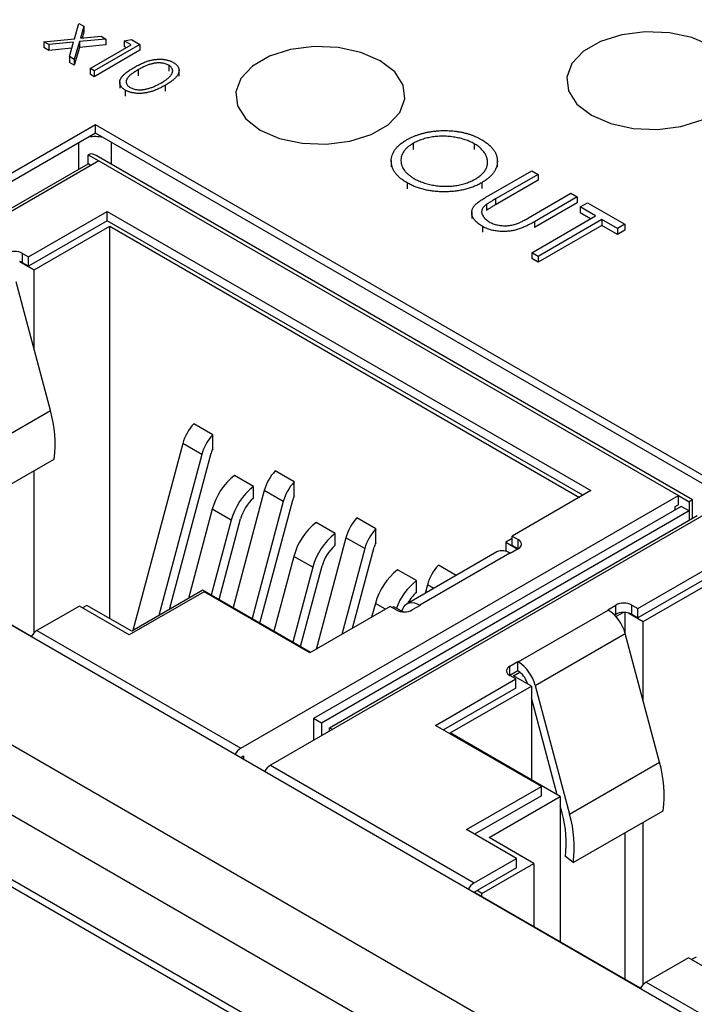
# Model space of a CAD drawing. Header units: inches. Extents: x 3.21 to 13.19, y 2.59 to 9.58.
# Tile 40 of 47: x 12.31 to 12.54, y 6.77 to 7.11. Entities that reach past the tile are written whole.
import ezdxf

# ---------------------------------------------------------------- set-up
doc = ezdxf.new("R2010")
doc.units = ezdxf.units.IN
doc.header["$MEASUREMENT"] = 0

msp = doc.modelspace()

# ---------------------------------------------------------------- linework, layer by layer
at = {"color": 7, "linetype": 'Continuous', "lineweight": 25}
for p, q in [((11.607869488, 7.2654447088), (12.5318866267, 6.7320209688)), ((12.5106734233, 6.7197748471), (11.5762318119, 7.259216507)), ((12.5106734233, 6.6973199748), (11.5751711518, 7.2373739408)), ((11.5779995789, 7.2332935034), (12.5145625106, 6.6926272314)), ((12.3284039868, 7.1079820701), (12.3299433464, 7.1133084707)), ((12.3299433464, 7.1133084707), (12.3316420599, 7.1123278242)), ((12.3316420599, 7.1123278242), (12.3304405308, 7.1081789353)), ((12.3316420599, 7.1123278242), (12.3316420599, 7.1102864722)), ((12.3177049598, 7.1069499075), (12.3284039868, 7.1079820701)), ((12.3393261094, 7.1078919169), (12.3301027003, 7.1070014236)), ((12.3304405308, 7.1081789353), (12.3376273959, 7.1088725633)), ((12.3316420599, 7.1102864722), (12.3310487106, 7.1082376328)), ((12.3376273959, 7.1088725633), (12.3393261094, 7.1078919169)), ((12.3393261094, 7.1078919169), (12.3393261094, 7.1058505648)), ((12.3456492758, 7.107303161), (12.3482148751, 7.1077060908)), ((12.3482148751, 7.1077060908), (12.3511565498, 7.1060078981)), ((12.3194036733, 7.105969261), (12.3177049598, 7.1069499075)), ((12.3177049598, 7.1069499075), (12.3177049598, 7.1049085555)), ((12.3194036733, 7.103927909), (12.3177049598, 7.1049085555)), ((12.3280597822, 7.1068045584), (12.3194036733, 7.105969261)), ((12.3194036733, 7.105969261), (12.3194036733, 7.103927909)), ((12.3274517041, 7.104704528), (12.3194036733, 7.103927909)), ((12.3266128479, 7.1018074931), (12.3280597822, 7.1068045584)), ((12.3301027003, 7.1070014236), (12.3283115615, 7.1008268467)), ((12.3301027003, 7.1049600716), (12.3283115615, 7.0987854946)), ((12.3301027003, 7.1070014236), (12.3301027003, 7.1049600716)), ((12.3393261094, 7.1058505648), (12.3301027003, 7.1049600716)), ((12.3338188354, 7.0976475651), (12.3480969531, 7.105890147)), ((12.3511565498, 7.1060078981), (12.3352466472, 7.0968233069)), ((12.3480969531, 7.105890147), (12.3456492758, 7.107303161)), ((12.3456492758, 7.107303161), (12.3456492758, 7.105261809)), ((12.3463288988, 7.104869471), (12.3456492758, 7.105261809)), ((12.3511565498, 7.1060078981), (12.3511565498, 7.1039665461)), ((12.3283115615, 7.1008268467), (12.3266128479, 7.1018074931)), ((12.3266128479, 7.1018074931), (12.3266128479, 7.0997661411)), ((12.3283115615, 7.1008268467), (12.3283115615, 7.0987854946)), ((12.3511565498, 7.1039665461), (12.3352466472, 7.0947819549)), ((12.3283115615, 7.0987854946), (12.3266128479, 7.0997661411)), ((12.3352466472, 7.0968233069), (12.3338188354, 7.0976475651)), ((12.3338188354, 7.0976475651), (12.3338188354, 7.095606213)), ((12.3612149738, 7.0987882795), (12.3612149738, 7.0967469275)), ((12.3352466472, 7.0947819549), (12.3338188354, 7.095606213)), ((12.3352466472, 7.0968233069), (12.3352466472, 7.0947819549)), ((12.3505446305, 7.0971765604), (12.3505446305, 7.0951352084)), ((12.3647845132, 7.0949654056), (12.3647845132, 7.0972619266)), ((12.3441290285, 7.0930521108), (12.3441290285, 7.0907555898)), ((12.3599210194, 7.0917563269), (12.3599210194, 7.0897149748)), ((12.3460731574, 7.0901022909), (12.3460731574, 7.0880609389)), ((12.3356825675, 7.0779629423), (12.1702195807, 6.9824431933)), ((12.7648963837, 6.8301830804), (12.3356825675, 7.0779629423)), ((12.3356825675, 7.0751050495), (12.3356825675, 7.0779629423)), ((12.3356825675, 7.0751050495), (12.1726948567, 6.9810142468)), ((12.7624211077, 6.828754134), (12.3356825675, 7.0751050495)), ((12.4462807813, 7.0715241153), (12.4462807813, 7.0694827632)), ((12.4675888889, 7.071426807), (12.4675888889, 7.069385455)), ((12.3331277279, 7.0644143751), (12.3331277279, 7.0676291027)), ((12.3331277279, 7.0676291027), (12.3368859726, 7.0654595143)), ((12.5436290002, 6.9474405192), (12.3359112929, 7.0673533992)), ((12.3368859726, 7.0654595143), (12.1844682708, 6.9774706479)), ((12.2050690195, 6.9904876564), (12.3331277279, 7.0644143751)), ((12.3341016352, 7.0638521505), (12.3331277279, 7.0644143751)), ((12.3368859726, 7.0654595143), (12.5387176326, 6.948944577)), ((12.4387003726, 7.0656465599), (12.4387003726, 7.0633500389)), ((12.4756451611, 7.0633019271), (12.4756451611, 7.0655984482)), ((12.472680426, 7.0534276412), (12.4876278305, 7.0620565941)), ((12.489848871, 7.0607744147), (12.4750204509, 7.05221415)), ((12.4876278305, 7.0620565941), (12.489848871, 7.0607744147)), ((12.489848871, 7.0607744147), (12.489848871, 7.0587330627)), ((12.4441985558, 7.0578208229), (12.4441985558, 7.0557794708)), ((12.4701867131, 7.0578494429), (12.4701867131, 7.0558080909)), ((12.489848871, 7.0587330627), (12.4750204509, 7.0501727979)), ((12.486442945, 7.0456200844), (12.5012713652, 7.0541803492)), ((12.5034924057, 7.0528981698), (12.4885450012, 7.0442692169)), ((12.5012713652, 7.0541803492), (12.5034924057, 7.0528981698)), ((12.5034924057, 7.0528981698), (12.5034924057, 7.0508568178)), ((12.4718277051, 7.0502565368), (12.4718277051, 7.0482151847)), ((12.4750204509, 7.05221415), (12.4750204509, 7.0501727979)), ((12.5034924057, 7.0508568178), (12.4885450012, 7.0422278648)), ((12.5044442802, 7.0494179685), (12.5069826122, 7.0508833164)), ((12.5098382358, 7.0463041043), (12.5044442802, 7.0494179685)), ((12.5044442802, 7.0494179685), (12.5044442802, 7.0473766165)), ((12.5069826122, 7.0508833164), (12.5199915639, 7.0433734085)), ((12.3123877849, 7.0320317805), (12.3398090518, 7.047861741)), ((12.3398090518, 7.047861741), (12.5082340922, 6.9506320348)), ((12.3398090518, 7.0446470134), (12.3398090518, 7.047861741)), ((12.466704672, 7.0477347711), (12.466704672, 7.0454382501)), ((12.4876278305, 7.0334823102), (12.5098382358, 7.0463041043)), ((12.5080701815, 7.0452834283), (12.5044442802, 7.0473766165)), ((12.3398090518, 7.0446470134), (12.3123877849, 7.0288170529)), ((12.3143365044, 7.0275313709), (12.3406442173, 7.0427184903)), ((12.5054497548, 6.9490246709), (12.3398090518, 7.0446470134)), ((12.3406442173, 7.0427184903), (12.5041970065, 6.9483014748)), ((12.3406442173, 6.9061147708), (12.3406442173, 7.0427184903)), ((12.470419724, 7.0426836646), (12.470419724, 7.0406423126)), ((12.4885450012, 7.0442692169), (12.4885450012, 7.0422278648)), ((12.5120592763, 7.0450219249), (12.489848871, 7.0322001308)), ((12.5120592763, 7.0429805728), (12.489848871, 7.0301587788)), ((12.5174532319, 7.0419080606), (12.5120592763, 7.0450219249)), ((12.5120592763, 7.0450219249), (12.5120592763, 7.0429805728)), ((12.5174532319, 7.0398667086), (12.5120592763, 7.0429805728)), ((12.5199915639, 7.0433734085), (12.5174532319, 7.0419080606)), ((12.5199915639, 7.0433734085), (12.5199915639, 7.0413320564)), ((12.5174532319, 7.0419080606), (12.5174532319, 7.0398667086)), ((12.5199915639, 7.0413320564), (12.5174532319, 7.0398667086)), ((12.3102998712, 7.0332371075), (12.3123877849, 7.0320317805)), ((12.3102998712, 7.0300223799), (12.3102998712, 7.0332371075)), ((12.489848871, 7.0322001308), (12.4876278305, 7.0334823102)), ((12.4876278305, 7.0334823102), (12.4876278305, 7.0314409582)), ((12.489848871, 7.0322001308), (12.489848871, 7.0301587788)), ((12.3092914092, 7.0304438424), (12.3143365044, 7.0275313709)), ((12.3123877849, 7.0288170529), (12.3102998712, 7.0300223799)), ((12.3123877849, 7.0288170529), (12.3123877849, 7.0320317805)), ((12.489848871, 7.0301587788), (12.4876278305, 7.0314409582)), ((12.3143365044, 6.9996709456), (12.3143365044, 7.0275313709)), ((12.3199821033, 6.978500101), (12.3080175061, 7.0233670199)), ((12.1702195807, 6.9824431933), (12.5994333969, 6.7346633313)), ((12.2886633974, 6.960420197), (12.3199821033, 6.978500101)), ((12.3765215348, 6.9700891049), (12.369909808, 6.9739059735)), ((12.3660827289, 6.9670443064), (12.3487210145, 6.9019383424)), ((12.3726944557, 6.9632274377), (12.3660827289, 6.9670443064)), ((12.3765215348, 6.9652046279), (12.3765215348, 6.9700891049)), ((12.3614420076, 6.9092820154), (12.3759644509, 6.9637407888)), ((12.2899514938, 6.9435662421), (12.3212701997, 6.9616461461)), ((12.3726944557, 6.9632274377), (12.357738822, 6.9071442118)), ((12.3143365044, 6.9011710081), (12.3143365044, 6.9576434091)), ((12.4049171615, 6.9536966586), (12.3983054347, 6.9575135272)), ((12.3907193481, 6.9520879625), (12.3841076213, 6.9559048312)), ((12.4049171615, 6.9488121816), (12.4049171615, 6.9536966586)), ((12.3944783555, 6.95065186), (12.3836150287, 6.9099146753)), ((12.3907193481, 6.9480024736), (12.3907193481, 6.9520879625)), ((12.4010900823, 6.9468349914), (12.3944783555, 6.95065186)), ((12.5082340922, 6.9506320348), (12.4808128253, 6.9348020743)), ((12.3862999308, 6.8609557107), (12.5387176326, 6.948944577)), ((12.4010900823, 6.9468349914), (12.3902267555, 6.9060978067)), ((12.392941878, 6.9045303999), (12.4043600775, 6.9473483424)), ((12.5387176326, 6.9457298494), (12.5387176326, 6.948944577)), ((12.5387176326, 6.948944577), (12.5424758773, 6.9467749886)), ((12.5436290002, 6.9474405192), (12.5424758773, 6.9467749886)), ((12.5424758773, 6.9467749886), (12.5424758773, 6.9435602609)), ((12.5436290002, 6.9410117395), (12.5436290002, 6.9474405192)), ((12.3763603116, 6.9441473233), (12.3680855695, 6.913117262)), ((12.3829720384, 6.9403304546), (12.3763603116, 6.9441473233)), ((12.5396919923, 6.9451673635), (12.4116332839, 6.8712406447)), ((12.5424758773, 6.9435602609), (12.4144171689, 6.8696335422)), ((12.5376040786, 6.9450870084), (12.5387176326, 6.9457298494)), ((12.5376040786, 6.9439620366), (12.5376040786, 6.9450870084)), ((12.5424758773, 6.9435602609), (12.5396919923, 6.9451673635)), ((12.3829720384, 6.9403304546), (12.3760289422, 6.9142940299)), ((12.3787440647, 6.912726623), (12.3862420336, 6.9408438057)), ((12.549018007, 6.9429982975), (12.3966003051, 6.8550094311)), ((12.4172010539, 6.8680264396), (12.5452597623, 6.9419531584)), ((12.4333127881, 6.9373042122), (12.4267010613, 6.9411210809)), ((12.4191149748, 6.9356955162), (12.412503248, 6.9395123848)), ((12.4333127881, 6.9324197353), (12.4333127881, 6.9373042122)), ((12.3133422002, 6.8998585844), (12.2554573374, 6.9332748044)), ((12.4228739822, 6.9342594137), (12.41250273, 6.8953674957)), ((12.4191149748, 6.9316100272), (12.4191149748, 6.9356955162)), ((12.429485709, 6.9304425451), (12.4228739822, 6.9342594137)), ((12.4808128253, 6.9339980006), (12.4785857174, 6.9327123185)), ((12.4808128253, 6.9348020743), (12.482900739, 6.9335967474)), ((12.4808128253, 6.9315873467), (12.4808128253, 6.9348020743)), ((12.429485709, 6.9304425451), (12.4215205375, 6.9005733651)), ((12.4252237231, 6.9027111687), (12.4327557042, 6.9309558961)), ((12.4755047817, 6.9293198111), (12.4441860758, 6.9112399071)), ((12.4785857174, 6.9327123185), (12.4827610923, 6.9303019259)), ((12.4785857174, 6.9327123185), (12.4785857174, 6.9294899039)), ((12.482900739, 6.9303825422), (12.4801168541, 6.9287754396)), ((12.482900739, 6.9303820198), (12.4808128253, 6.9315873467)), ((12.4047559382, 6.9277548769), (12.397812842, 6.9017184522)), ((12.411367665, 6.9239380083), (12.4047559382, 6.9277548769)), ((12.4799335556, 6.9288812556), (12.4486148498, 6.9108013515)), ((12.4799335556, 6.9288812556), (12.4801168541, 6.9287754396)), ((12.411367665, 6.9239380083), (12.4044245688, 6.8979015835)), ((12.4071396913, 6.8963341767), (12.4146376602, 6.9244513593)), ((12.4475106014, 6.9193030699), (12.4408988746, 6.9231199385)), ((12.4613242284, 6.921133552), (12.455096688, 6.9247286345)), ((12.5245198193, 6.9095705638), (12.5519410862, 6.9254005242)), ((12.4475106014, 6.9152175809), (12.4475106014, 6.9193030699)), ((12.5519410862, 6.9221857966), (12.5245198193, 6.9063558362)), ((12.5264685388, 6.9050701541), (12.5527762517, 6.9202572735)), ((12.3730764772, 6.9159984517), (12.348299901, 6.9016952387)), ((12.4106584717, 6.894302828), (12.3730764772, 6.9159984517)), ((12.4512696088, 6.9178669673), (12.4504697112, 6.9148673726)), ((12.3734940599, 6.9154364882), (12.3474647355, 6.9004100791)), ((12.4103805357, 6.894142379), (12.3734940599, 6.9154364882)), ((12.3300654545, 6.9104544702), (12.3153108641, 6.9019368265)), ((12.3474647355, 6.9004100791), (12.3300654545, 6.9104544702)), ((12.3327101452, 6.9106950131), (12.3311794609, 6.9098113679)), ((12.348299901, 6.9016952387), (12.3327101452, 6.9106950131)), ((12.4383585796, 6.9102937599), (12.4103805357, 6.894142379)), ((12.4331515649, 6.9113624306), (12.431867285, 6.9065464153)), ((12.4404464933, 6.909088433), (12.4383585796, 6.9102937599)), ((12.4396113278, 6.9102128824), (12.4390550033, 6.9098917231)), ((12.4426725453, 6.9084456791), (12.4396113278, 6.9102128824)), ((12.4424052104, 6.9086000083), (12.4427288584, 6.9094400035)), ((12.4487981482, 6.9106955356), (12.4460142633, 6.909088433)), ((12.4486148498, 6.9108013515), (12.4487981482, 6.9106955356)), ((12.4829448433, 6.8909830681), (12.5142635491, 6.9090629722)), ((12.5140802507, 6.9091687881), (12.5168641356, 6.9107758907)), ((12.5140802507, 6.9091687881), (12.5142635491, 6.9090629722)), ((12.5168641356, 6.9075611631), (12.5168641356, 6.9107758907)), ((12.5224319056, 6.9107758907), (12.5245198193, 6.9095705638)), ((12.5224319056, 6.9075611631), (12.5224319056, 6.9107758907)), ((12.5245198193, 6.9063558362), (12.5245198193, 6.9095705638)), ((12.5168641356, 6.9075611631), (12.5164649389, 6.9073307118)), ((12.5169534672, 6.9068091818), (12.5194014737, 6.9082223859)), ((12.5202047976, 6.9006985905), (12.5202047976, 6.9082040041)), ((12.5214234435, 6.9079826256), (12.5264685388, 6.9050701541)), ((12.5245198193, 6.9063558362), (12.5224319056, 6.9075611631)), ((12.3153108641, 6.9019368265), (12.3862999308, 6.8609557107)), ((12.5264685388, 6.8772097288), (12.5264685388, 6.9050701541)), ((12.4888308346, 6.8828258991), (12.5201495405, 6.9009058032)), ((12.5321141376, 6.8560388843), (12.5201495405, 6.9009058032)), ((12.4799776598, 6.8894817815), (12.4827615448, 6.8910888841)), ((12.4827615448, 6.8910888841), (12.4829448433, 6.8909830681)), ((12.4827615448, 6.8878741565), (12.4827615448, 6.8910888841)), ((12.4540875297, 6.8689108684), (12.4820655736, 6.8850622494)), ((12.4827615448, 6.8878741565), (12.4799776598, 6.8862670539)), ((12.4820655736, 6.8850622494), (12.4799776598, 6.8862675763)), ((12.4812304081, 6.8861866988), (12.483457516, 6.8874723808)), ((12.4874941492, 6.8825707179), (12.4812304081, 6.8861866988)), ((12.4820655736, 6.8818475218), (12.4820655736, 6.8850622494)), ((12.483457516, 6.8874723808), (12.4827615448, 6.8878741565)), ((12.483457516, 6.8874723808), (12.483457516, 6.887428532)), ((12.4820655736, 6.8818475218), (12.4568718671, 6.8673035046)), ((12.4592377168, 6.8662586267), (12.4874941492, 6.8825707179)), ((12.4874941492, 6.8825707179), (12.4874941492, 6.8499465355)), ((12.4888308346, 6.8828258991), (12.5007954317, 6.8379589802)), ((12.496474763, 6.8447621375), (12.4874941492, 6.8784391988)), ((12.4144171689, 6.8696335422), (12.4116332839, 6.8712406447)), ((12.4116332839, 6.8712406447), (12.4116332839, 6.863687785)), ((12.4144171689, 6.8696335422), (12.4144171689, 6.8652948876)), ((12.4172010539, 6.8680264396), (12.4181749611, 6.8674642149)), ((12.4172010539, 6.8669019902), (12.4172010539, 6.8680264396)), ((12.4909740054, 6.8476167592), (12.4540875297, 6.8689108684)), ((12.4975161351, 6.8441609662), (12.4592377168, 6.8662586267)), ((12.3862667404, 6.8577218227), (12.3872742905, 6.858303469)), ((12.3872742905, 6.858303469), (12.3872742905, 6.8571401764)), ((12.3966003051, 6.8550094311), (12.4675893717, 6.8140283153)), ((12.5007954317, 6.8379589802), (12.5321141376, 6.8560388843)), ((12.464944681, 6.8325903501), (12.4909740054, 6.8476167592)), ((12.4909740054, 6.8444020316), (12.4909740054, 6.8476167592)), ((12.4909740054, 6.8444020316), (12.4677290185, 6.8309829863)), ((12.4727395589, 6.8298577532), (12.4975161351, 6.8441609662)), ((12.4975161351, 6.8441609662), (12.4975161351, 6.7935372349)), ((12.4981794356, 6.8383696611), (12.4975161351, 6.8408570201)), ((12.5020835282, 6.8211050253), (12.533402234, 6.8391849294)), ((12.5264685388, 6.7787097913), (12.5264685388, 6.8351821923)), ((12.4823439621, 6.8225459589), (12.464944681, 6.8325903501)), ((12.5202047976, 6.7804393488), (12.5202047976, 6.8315662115)), ((12.4883293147, 6.8208579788), (12.4727395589, 6.8298577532)), ((12.5020835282, 6.8211050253), (12.4993374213, 6.8232181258)), ((12.4675893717, 6.8140283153), (12.4823439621, 6.8225459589)), ((12.4702340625, 6.810411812), (12.4883293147, 6.8208579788)), ((12.4823439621, 6.8193312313), (12.4823439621, 6.8225459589)), ((12.4883293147, 6.8208579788), (12.4883293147, 6.7988406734)), ((12.4823439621, 6.8193312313), (12.4685637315, 6.8113760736)), ((12.4675893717, 6.8108135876), (12.4675561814, 6.8107944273)), ((12.4675893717, 6.8108135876), (12.4685637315, 6.8113760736)), ((12.5254742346, 6.7773973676), (12.4675893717, 6.8108135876)), ((12.4702340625, 6.810411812), (12.4685637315, 6.8113760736)), ((12.4702340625, 6.8092868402), (12.4702340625, 6.810411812)), ((12.5421974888, 6.7879932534), (12.5274428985, 6.7794756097)), ((12.5595967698, 6.7779488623), (12.5421974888, 6.7879932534)), ((12.5448421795, 6.7882337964), (12.5433114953, 6.7873501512)), ((12.5274428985, 6.7794756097), (12.5984319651, 6.7384944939))]:
    msp.add_line(p, q, dxfattribs=at)
at = {"color": 8, "linetype": 'Continuous', "lineweight": 25}
for p, q in [((12.3298403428, 7.0625166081), (12.3298403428, 7.071732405)), ((12.3411540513, 7.0719464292), (12.3411540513, 7.0643268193)), ((12.5424758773, 6.9435602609), (12.5424758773, 6.9403460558)), ((12.482900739, 6.9303825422), (12.482900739, 6.9335967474)), ((12.4534676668, 6.9165980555), (12.4512696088, 6.9178669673)), ((12.4366806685, 6.9093251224), (12.4331515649, 6.9113624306)), ((12.4799776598, 6.8862675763), (12.4799776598, 6.8894817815))]:
    msp.add_line(p, q, dxfattribs=at)
at = {"color": 7, "linetype": 'Continuous', "lineweight": 25, "flags": 128}
for points in [[(12.5083897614, 7.0813764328), (12.5151178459, 7.0784688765), (12.5229923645, 7.0767733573), (12.5313753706, 7.0764272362), (12.5395877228, 7.0774585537), (12.5469641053, 7.0797837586), (12.5529069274, 7.0832144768), (12.556934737, 7.0874727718), (12.5587212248, 7.0922136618), (12.5581216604, 7.0970530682), (12.5551846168, 7.1015989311), (12.5501480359, 7.1054829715), (12.5434199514, 7.1083905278), (12.5355454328, 7.110086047), (12.5271624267, 7.1104321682), (12.5189500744, 7.1094008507), (12.5115736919, 7.1070756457), (12.5056308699, 7.1036449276), (12.5016030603, 7.0993866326), (12.4998165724, 7.0946457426), (12.5004161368, 7.0898063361), (12.5033531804, 7.0852604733), (12.5083897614, 7.0813764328)], [(12.5083897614, 7.0813764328), (12.5151178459, 7.0784688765), (12.5229923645, 7.0767733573), (12.5313753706, 7.0764272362), (12.5395877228, 7.0774585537), (12.5469641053, 7.0797837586), (12.5529069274, 7.0832144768), (12.556934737, 7.0874727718), (12.5587212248, 7.0922136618), (12.5581216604, 7.0970530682), (12.5551846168, 7.1015989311), (12.5501480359, 7.1054829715), (12.5434199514, 7.1083905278), (12.5355454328, 7.110086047), (12.5271624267, 7.1104321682), (12.5189500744, 7.1094008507), (12.5115736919, 7.1070756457), (12.5056308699, 7.1036449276), (12.5016030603, 7.0993866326), (12.4998165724, 7.0946457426), (12.5004161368, 7.0898063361), (12.5033531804, 7.0852604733), (12.5083897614, 7.0813764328)], [(12.3930917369, 7.0761960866), (12.3998198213, 7.0732885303), (12.40769434, 7.0715930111), (12.416077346, 7.0712468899), (12.4242896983, 7.0722782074), (12.4316660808, 7.0746034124), (12.4376089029, 7.0780341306), (12.4416367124, 7.0822924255), (12.4434232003, 7.0870333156), (12.4428236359, 7.091872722), (12.4398865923, 7.0964185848), (12.4348500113, 7.1003026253), (12.4281219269, 7.1032101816), (12.4202474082, 7.1049057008), (12.4118644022, 7.105251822), (12.4036520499, 7.1042205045), (12.3962756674, 7.1018952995), (12.3903328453, 7.0984645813), (12.3863050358, 7.0942062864), (12.3845185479, 7.0894653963), (12.3851181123, 7.0846259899), (12.3880551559, 7.0800801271), (12.3930917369, 7.0761960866)], [(12.3930917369, 7.0761960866), (12.3998198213, 7.0732885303), (12.40769434, 7.0715930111), (12.416077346, 7.0712468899), (12.4242896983, 7.0722782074), (12.4316660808, 7.0746034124), (12.4376089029, 7.0780341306), (12.4416367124, 7.0822924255), (12.4434232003, 7.0870333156), (12.4428236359, 7.091872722), (12.4398865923, 7.0964185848), (12.4348500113, 7.1003026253), (12.4281219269, 7.1032101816), (12.4202474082, 7.1049057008), (12.4118644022, 7.105251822), (12.4036520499, 7.1042205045), (12.3962756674, 7.1018952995), (12.3903328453, 7.0984645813), (12.3863050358, 7.0942062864), (12.3845185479, 7.0894653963), (12.3851181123, 7.0846259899), (12.3880551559, 7.0800801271), (12.3930917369, 7.0761960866)], [(12.4427288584, 6.9094400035), (12.4431232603, 6.9102174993), (12.4436454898, 6.9108402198), (12.444283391, 6.9112936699), (12.4450221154, 6.9115672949), (12.4458444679, 6.9116547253), (12.4467313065, 6.9115539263), (12.4476619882, 6.911267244), (12.4486148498, 6.9108013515)]]:
    msp.add_lwpolyline(points, dxfattribs=at)
at = {"color": 7, "linetype": 'Continuous', "lineweight": 25}
for centre, radius, start, end in [((12.3354938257, 7.0603457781), 0.0135665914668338, 78.3544570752, 99.2626906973), ((12.3075159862, 7.0278642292), 0.0060512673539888, 62.6096722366, 117.3903277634), ((12.3080361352, 7.0260230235), 0.0045955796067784, 60.4890504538, 74.1483150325), ((12.2801136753, 6.9669768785), 0.0415003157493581, 352.6199437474, 16.1209476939), ((12.3819798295, 6.9626758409), 0.016486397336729, 137.0644178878, 164.6345962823), ((12.3885915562, 6.9588589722), 0.0164863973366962, 137.0644178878, 164.6345962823), ((12.3835651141, 6.9616861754), 0.0078734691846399, 153.4566690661, 164.8733223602), ((12.4103754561, 6.9462833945), 0.0164863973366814, 137.0644178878, 164.6345962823), ((12.3979275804, 6.9383673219), 0.0223283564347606, 128.2389196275, 164.9973500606), ((12.4169871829, 6.9424665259), 0.0164863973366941, 137.0644178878, 164.6345962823), ((12.4045393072, 6.9345504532), 0.0223283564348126, 128.2389196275, 164.9973500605), ((12.4003017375, 6.9370297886), 0.0145678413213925, 131.1305454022, 164.8224689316), ((12.4119607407, 6.945293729), 0.0078734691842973, 153.4566690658, 164.8733223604), ((12.4387710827, 6.9298909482), 0.0164863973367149, 137.0644178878, 164.6345962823), ((12.4263232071, 6.9219748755), 0.02232835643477, 128.2389196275, 164.9973500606), ((12.4453828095, 6.9260740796), 0.0164863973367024, 137.0644178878, 164.6345962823), ((12.4329349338, 6.9181580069), 0.0223283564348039, 128.2389196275, 164.9973500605), ((12.4822907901, 6.9319896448), 0.0017189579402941, 290.7834207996, 69.2165792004), ((12.4286973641, 6.9206373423), 0.0145678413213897, 131.1305454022, 164.8224689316), ((12.4403563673, 6.9289012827), 0.0078734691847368, 153.4566690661, 164.8733223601), ((12.4773489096, 6.9253614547), 0.004366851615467, 53.709566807, 114.9799747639), ((12.4547188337, 6.9055824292), 0.0223283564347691, 128.2389196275, 164.9973500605), ((12.4671667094, 6.9134985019), 0.0164863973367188, 137.0644178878, 164.6345962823), ((12.4610284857, 6.9020028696), 0.0219551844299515, 128.0030569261, 159.4333338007), ((12.4566815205, 6.9045994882), 0.0140303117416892, 130.8173959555, 151.2200509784), ((12.4432303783, 6.9144613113), 0.0060512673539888, 242.6096722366, 297.3903277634), ((12.5067426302, 6.8974339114), 0.0138491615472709, 14.5185407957, 57.1078429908), ((12.5196480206, 6.9054030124), 0.0060512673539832, 62.6096722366, 117.3903277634), ((12.5194961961, 6.9026599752), 0.0055632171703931, 90.9755965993, 118.2369104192), ((12.5196615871, 6.9017701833), 0.0064574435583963, 74.1665970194, 92.308565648), ((12.5201681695, 6.9035618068), 0.004595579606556, 60.4890504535, 74.1483150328), ((12.3184356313, 6.8970040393), 0.0058392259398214, 122.3529852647, 151.0577638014), ((12.4805876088, 6.8878746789), 0.0017189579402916, 110.7834207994, 249.2165792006), ((12.4754239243, 6.8793540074), 0.0138491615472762, 14.5185407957, 57.1078429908), ((12.4785081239, 6.8811701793), 0.0079789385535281, 15.0096601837, 51.6614371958), ((12.3894246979, 6.8560229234), 0.0058392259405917, 122.3529852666, 151.0577637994), ((12.3997250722, 6.8500766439), 0.0058392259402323, 122.3529852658, 151.0577638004), ((12.4922457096, 6.8445156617), 0.0415003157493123, 352.6199437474, 16.1209476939), ((12.4623381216, 6.8280104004), 0.0373083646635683, 352.6199437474, 16.1209476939), ((12.4609270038, 6.8264357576), 0.0415003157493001, 352.6199437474, 16.1209476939), ((12.4706492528, 6.809156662), 0.0057529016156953, 122.1328933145, 151.2778557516), ((12.5305676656, 6.7745428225), 0.0058392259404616, 122.3529852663, 151.0577637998)]:
    msp.add_arc(centre, radius, start, end, dxfattribs=at)
msp.add_ellipse((12.3359116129, 7.0628072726), major_axis=(-0.00278399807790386, 0.004821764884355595), ratio=0.5773346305, start_param=5.497827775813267, end_param=6.283144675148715, dxfattribs=at)
for points, knots in [([(12.34911044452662, 7.09799713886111), (12.34936693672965, 7.098143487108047), (12.34986517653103, 7.09842777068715), (12.35061918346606, 7.098825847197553), (12.3513498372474, 7.099185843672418), (12.35205569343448, 7.099508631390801), (12.35273299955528, 7.099796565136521), (12.35339417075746, 7.10004066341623), (12.3540281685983, 7.100250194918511), (12.35464181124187, 7.100423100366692), (12.35523986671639, 7.100563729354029), (12.3558256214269, 7.100679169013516), (12.35640613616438, 7.100764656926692), (12.35697486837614, 7.100830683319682), (12.35753542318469, 7.100868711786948), (12.35808518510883, 7.100885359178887), (12.35862763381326, 7.100870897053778), (12.35916070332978, 7.100835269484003), (12.35968102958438, 7.100773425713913), (12.3601841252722, 7.10069310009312), (12.36067030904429, 7.100591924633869), (12.36113377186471, 7.100465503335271), (12.36158340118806, 7.100322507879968), (12.36200976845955, 7.100156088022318), (12.36241978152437, 7.099969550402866), (12.36267136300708, 7.099829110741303), (12.36279895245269, 7.099757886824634)], [0, 0, 0, 0, 0.0685946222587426, 0.1332460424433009, 0.1943125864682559, 0.2512792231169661, 0.3045134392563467, 0.3542349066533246, 0.4004805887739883, 0.4434107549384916, 0.4840148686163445, 0.5232523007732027, 0.5610423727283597, 0.597900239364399, 0.6335184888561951, 0.6683143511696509, 0.702495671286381, 0.7366853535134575, 0.7702931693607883, 0.8034372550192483, 0.8359129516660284, 0.8684602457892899, 0.9008465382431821, 0.9334665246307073, 0.9662575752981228, 1, 1, 1, 1]), ([(12.34607315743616, 7.090102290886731), (12.34594979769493, 7.090175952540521), (12.34570655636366, 7.090321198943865), (12.34538318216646, 7.090557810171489), (12.34509686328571, 7.090803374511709), (12.34484738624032, 7.091059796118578), (12.34462695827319, 7.091324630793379), (12.34445448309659, 7.091603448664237), (12.3443137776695, 7.091891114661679), (12.3442069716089, 7.092187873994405), (12.34414473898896, 7.092493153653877), (12.34412049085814, 7.092805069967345), (12.34414775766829, 7.093123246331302), (12.34421977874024, 7.093446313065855), (12.34432759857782, 7.093776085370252), (12.34448232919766, 7.094111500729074), (12.3446799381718, 7.094453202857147), (12.34492392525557, 7.094802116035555), (12.34522396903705, 7.095159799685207), (12.34558353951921, 7.095530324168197), (12.34601811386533, 7.095909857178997), (12.34650965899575, 7.096303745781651), (12.34706309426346, 7.096712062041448), (12.34768472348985, 7.09713156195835), (12.34836977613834, 7.09756451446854), (12.34885904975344, 7.097850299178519), (12.34911044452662, 7.09799713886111)], [0, 0, 0, 0, 0.0337871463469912, 0.0666216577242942, 0.0992848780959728, 0.1313611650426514, 0.1635851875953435, 0.1961039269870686, 0.2289022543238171, 0.2621580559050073, 0.2959912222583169, 0.3302178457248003, 0.3650598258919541, 0.400950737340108, 0.4376203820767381, 0.4757075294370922, 0.5153806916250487, 0.5564135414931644, 0.599764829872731, 0.6464241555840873, 0.6964314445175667, 0.7497815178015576, 0.8065733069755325, 0.8674355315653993, 0.931886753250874, 1, 1, 1, 1]), ([(12.36121497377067, 7.098788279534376), (12.36102977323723, 7.098884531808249), (12.36065903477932, 7.099077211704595), (12.36000835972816, 7.09930224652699), (12.35928233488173, 7.099458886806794), (12.3586359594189, 7.099543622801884), (12.35809410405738, 7.099581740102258), (12.3576737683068, 7.099586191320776), (12.35724741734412, 7.099571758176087), (12.35681526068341, 7.099535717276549), (12.35637635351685, 7.09948224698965), (12.35593101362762, 7.099408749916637), (12.35547940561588, 7.099313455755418), (12.35501710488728, 7.099199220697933), (12.35453910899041, 7.099057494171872), (12.35404425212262, 7.098882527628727), (12.3535171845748, 7.098680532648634), (12.35297390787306, 7.09843930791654), (12.35239866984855, 7.098171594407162), (12.35180246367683, 7.097868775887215), (12.35117426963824, 7.097538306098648), (12.35075871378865, 7.097299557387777), (12.35054463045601, 7.097176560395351)], [0, 0, 0, 0, 0.0603866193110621, 0.1208832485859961, 0.1827546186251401, 0.2478110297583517, 0.2812991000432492, 0.3150876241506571, 0.349702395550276, 0.3848565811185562, 0.4209661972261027, 0.458511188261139, 0.4971747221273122, 0.5376020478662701, 0.5805030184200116, 0.6274675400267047, 0.6783882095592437, 0.733983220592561, 0.7937467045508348, 0.8577136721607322, 0.926697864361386, 1, 1, 1, 1]), ([(12.35849958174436, 7.092584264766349), (12.35868830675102, 7.092696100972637), (12.35905749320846, 7.092914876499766), (12.35958663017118, 7.093241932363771), (12.36005867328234, 7.09357019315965), (12.3605001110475, 7.093886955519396), (12.36088809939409, 7.094202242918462), (12.36124581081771, 7.094507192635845), (12.36154465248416, 7.094811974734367), (12.36181257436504, 7.095107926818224), (12.36203526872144, 7.095398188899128), (12.36221799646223, 7.095681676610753), (12.36236601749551, 7.095957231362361), (12.36247477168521, 7.096226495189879), (12.36254767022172, 7.096488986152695), (12.36257438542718, 7.096744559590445), (12.36257044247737, 7.096992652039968), (12.36250973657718, 7.097308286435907), (12.36235989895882, 7.097680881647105), (12.36209315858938, 7.098098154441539), (12.36170921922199, 7.098470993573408), (12.361379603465, 7.098682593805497), (12.36121497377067, 7.098788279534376)], [0, 0, 0, 0, 0.0656811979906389, 0.1284864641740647, 0.1881751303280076, 0.2451061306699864, 0.2994484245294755, 0.3508229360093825, 0.3999416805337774, 0.4466717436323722, 0.4912545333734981, 0.5333763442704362, 0.573852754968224, 0.6125263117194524, 0.6495971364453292, 0.6855320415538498, 0.7201057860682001, 0.7538376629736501, 0.8189254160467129, 0.8804934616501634, 0.940311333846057, 1, 1, 1, 1]), ([(12.36279895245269, 7.099757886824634), (12.36292326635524, 7.099683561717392), (12.36317048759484, 7.099535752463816), (12.36350012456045, 7.099296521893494), (12.36379322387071, 7.09904612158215), (12.36404686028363, 7.098784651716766), (12.36426927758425, 7.098513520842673), (12.3644504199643, 7.09823004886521), (12.3645982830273, 7.097936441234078), (12.36470149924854, 7.097632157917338), (12.36477074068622, 7.097319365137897), (12.36479203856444, 7.09699866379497), (12.36476811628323, 7.096671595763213), (12.36470553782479, 7.096338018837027), (12.36459085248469, 7.095998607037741), (12.36443988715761, 7.09565127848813), (12.36423370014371, 7.095299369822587), (12.36399529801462, 7.09493745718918), (12.36369357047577, 7.094569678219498), (12.36334128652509, 7.094191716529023), (12.36291992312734, 7.093807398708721), (12.36244095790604, 7.093413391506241), (12.36189973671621, 7.093009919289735), (12.36129909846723, 7.092596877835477), (12.36063294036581, 7.092177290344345), (12.36016245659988, 7.091899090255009), (12.35992101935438, 7.091756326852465)], [0, 0, 0, 0, 0.0337881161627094, 0.0671939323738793, 0.0998624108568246, 0.1325666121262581, 0.1651511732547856, 0.1979131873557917, 0.2313190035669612, 0.2650832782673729, 0.2992553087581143, 0.334398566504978, 0.3699428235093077, 0.4062835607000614, 0.4440638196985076, 0.4829977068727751, 0.5233544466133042, 0.5655365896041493, 0.609612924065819, 0.6563908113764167, 0.7058854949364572, 0.7583245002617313, 0.8138317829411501, 0.8727945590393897, 0.9347222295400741, 1, 1, 1, 1]), ([(12.35054463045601, 7.097176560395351), (12.3503326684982, 7.097053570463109), (12.34992129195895, 7.09681487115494), (12.34934950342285, 7.09645299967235), (12.34882802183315, 7.096108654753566), (12.34835703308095, 7.095780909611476), (12.34795088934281, 7.09546350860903), (12.34759149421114, 7.095163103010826), (12.3472899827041, 7.094875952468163), (12.34704409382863, 7.09460019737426), (12.34684585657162, 7.094333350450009), (12.34668268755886, 7.094072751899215), (12.3465495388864, 7.093817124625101), (12.34645674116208, 7.093563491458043), (12.34640041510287, 7.093313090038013), (12.34637196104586, 7.093065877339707), (12.34638685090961, 7.092822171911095), (12.34644493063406, 7.092506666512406), (12.34659165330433, 7.092130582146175), (12.34687473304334, 7.091713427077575), (12.34725332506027, 7.091335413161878), (12.34758646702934, 7.091122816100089), (12.34775274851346, 7.091016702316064)], [0, 0, 0, 0, 0.0729510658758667, 0.1415836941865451, 0.2059264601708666, 0.2653013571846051, 0.3205972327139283, 0.37181650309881, 0.418789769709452, 0.4616987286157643, 0.5021335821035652, 0.5408043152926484, 0.5781805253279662, 0.6142968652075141, 0.6496782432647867, 0.6842994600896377, 0.7183589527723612, 0.7520808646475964, 0.8176524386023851, 0.8797220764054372, 0.9399655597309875, 0.9999999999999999, 0.9999999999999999, 0.9999999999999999, 0.9999999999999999]), ([(12.35992101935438, 7.091756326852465), (12.35967475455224, 7.091617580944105), (12.35919491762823, 7.091347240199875), (12.35847165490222, 7.090964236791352), (12.35775817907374, 7.09062036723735), (12.35706714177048, 7.09030651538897), (12.35638752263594, 7.090032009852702), (12.35572226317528, 7.089792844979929), (12.35507861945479, 7.08958214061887), (12.35444190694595, 7.0894131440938), (12.35382204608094, 7.089272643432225), (12.35321418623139, 7.089158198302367), (12.35261671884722, 7.089066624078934), (12.35202765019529, 7.089002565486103), (12.35144838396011, 7.088962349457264), (12.35087919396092, 7.08895243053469), (12.35032079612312, 7.088964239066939), (12.34977502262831, 7.08900297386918), (12.34924546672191, 7.089066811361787), (12.34873101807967, 7.089147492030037), (12.34824001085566, 7.089256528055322), (12.34776522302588, 7.089380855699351), (12.34731097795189, 7.089528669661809), (12.34687768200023, 7.089699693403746), (12.34645707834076, 7.089887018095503), (12.34620157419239, 7.090030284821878), (12.34607315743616, 7.090102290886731)], [0, 0, 0, 0, 0.0650632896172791, 0.1267731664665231, 0.1855157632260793, 0.240764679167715, 0.292979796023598, 0.3422503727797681, 0.3889192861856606, 0.4327756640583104, 0.4746284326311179, 0.5147746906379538, 0.553605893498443, 0.591426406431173, 0.6280281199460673, 0.6638036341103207, 0.6989843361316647, 0.7335914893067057, 0.7676284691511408, 0.8012083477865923, 0.8342638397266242, 0.8669806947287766, 0.899719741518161, 0.932701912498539, 0.9661758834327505, 1, 1, 1, 1]), ([(12.34775274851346, 7.091016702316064), (12.34793619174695, 7.090919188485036), (12.3483026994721, 7.090724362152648), (12.34895697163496, 7.090508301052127), (12.34966746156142, 7.090342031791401), (12.35030849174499, 7.090260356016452), (12.35084402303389, 7.090225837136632), (12.35126009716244, 7.090219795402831), (12.35168292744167, 7.090237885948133), (12.35211359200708, 7.090272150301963), (12.35255148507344, 7.090328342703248), (12.35299526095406, 7.0904057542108), (12.35344761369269, 7.090503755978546), (12.35374525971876, 7.090582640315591), (12.35389743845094, 7.090622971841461)], [0, 0, 0, 0, 0.1128134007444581, 0.2253938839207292, 0.3395948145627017, 0.4596754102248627, 0.5217351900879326, 0.5839258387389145, 0.6481741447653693, 0.7138810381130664, 0.7810044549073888, 0.8514509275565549, 0.9240506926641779, 1, 1, 1, 1]), ([(12.35389743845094, 7.090622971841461), (12.35408736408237, 7.090677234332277), (12.35447299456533, 7.090787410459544), (12.35504563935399, 7.090973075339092), (12.35561361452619, 7.091186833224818), (12.35619086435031, 7.091417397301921), (12.35676267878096, 7.091677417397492), (12.35734386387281, 7.091956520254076), (12.3579265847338, 7.09225969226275), (12.35830651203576, 7.092474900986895), (12.35849958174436, 7.092584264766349)], [0, 0, 0, 0, 0.1105883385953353, 0.2245417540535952, 0.3425034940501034, 0.4643240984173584, 0.5907560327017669, 0.7222274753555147, 0.8588428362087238, 1, 1, 1, 1]), ([(12.44404982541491, 7.072800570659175), (12.44434799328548, 7.072968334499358), (12.44494056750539, 7.073301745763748), (12.44589981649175, 7.073751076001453), (12.44688589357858, 7.074168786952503), (12.44791242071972, 7.074544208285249), (12.44897840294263, 7.074875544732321), (12.45007585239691, 7.075173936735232), (12.45121658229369, 7.075423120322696), (12.45238630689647, 7.075635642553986), (12.45357332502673, 7.075804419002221), (12.45476660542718, 7.07592281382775), (12.45595466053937, 7.076004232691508), (12.45714125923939, 7.076026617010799), (12.45832531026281, 7.076011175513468), (12.45950774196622, 7.075947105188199), (12.46068943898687, 7.075839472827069), (12.46186226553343, 7.075680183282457), (12.46301468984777, 7.075483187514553), (12.46413261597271, 7.075239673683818), (12.46521380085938, 7.074960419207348), (12.46625463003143, 7.074639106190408), (12.46725861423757, 7.074280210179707), (12.46821751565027, 7.073876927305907), (12.46915218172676, 7.073442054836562), (12.46972825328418, 7.073118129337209), (12.4700181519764, 7.072955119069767)], [0, 0, 0, 0, 0.0432089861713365, 0.0858728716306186, 0.1281200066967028, 0.1701519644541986, 0.2119176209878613, 0.2537530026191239, 0.2960064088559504, 0.3384433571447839, 0.3810153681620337, 0.4228204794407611, 0.4640890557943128, 0.505125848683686, 0.5459749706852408, 0.5869852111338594, 0.6283385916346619, 0.6700838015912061, 0.711991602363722, 0.753039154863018, 0.7940493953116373, 0.834885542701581, 0.8754983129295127, 0.9165472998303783, 0.9580037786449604, 1, 1, 1, 1]), ([(12.467588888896, 7.071426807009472), (12.46735116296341, 7.071560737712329), (12.46687798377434, 7.071827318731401), (12.466107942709, 7.072185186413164), (12.46531512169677, 7.072519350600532), (12.46448567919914, 7.072821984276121), (12.46361275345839, 7.073085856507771), (12.46271408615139, 7.073328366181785), (12.46177487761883, 7.073534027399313), (12.46081161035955, 7.07370988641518), (12.45983252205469, 7.073854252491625), (12.4588497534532, 7.073956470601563), (12.45787125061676, 7.074022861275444), (12.45689734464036, 7.074052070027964), (12.45592718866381, 7.074041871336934), (12.45495889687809, 7.07400199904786), (12.45399566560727, 7.073913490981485), (12.45304180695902, 7.073791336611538), (12.45210326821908, 7.073632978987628), (12.45118420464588, 7.073443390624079), (12.45029649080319, 7.073209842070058), (12.44943794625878, 7.072941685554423), (12.44859873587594, 7.072645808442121), (12.44779991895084, 7.072304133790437), (12.44701271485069, 7.071937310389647), (12.44652663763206, 7.07166290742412), (12.44628078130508, 7.071524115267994)], [0, 0, 0, 0, 0.0420233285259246, 0.0836449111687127, 0.1249837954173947, 0.1662474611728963, 0.207701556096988, 0.2496310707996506, 0.2917417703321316, 0.3347428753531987, 0.3774601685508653, 0.4195563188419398, 0.4610441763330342, 0.5020962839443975, 0.5428907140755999, 0.5838008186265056, 0.6248635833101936, 0.6662246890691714, 0.707399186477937, 0.7485566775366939, 0.7896545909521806, 0.8307397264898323, 0.872070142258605, 0.913993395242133, 0.9564981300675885, 1, 1, 1, 1]), ([(12.44419855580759, 7.057820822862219), (12.44376103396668, 7.058086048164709), (12.44289856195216, 7.058608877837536), (12.44178588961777, 7.059464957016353), (12.44082891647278, 7.060351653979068), (12.44005106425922, 7.061278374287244), (12.43944841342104, 7.06224362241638), (12.43901505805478, 7.063246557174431), (12.43875970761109, 7.064287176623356), (12.43867361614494, 7.065350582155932), (12.43874731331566, 7.066411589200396), (12.4390024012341, 7.067446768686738), (12.43942263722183, 7.068442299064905), (12.44001331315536, 7.069398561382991), (12.44076077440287, 7.070317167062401), (12.44169587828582, 7.071189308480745), (12.44277919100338, 7.072029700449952), (12.44362211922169, 7.072541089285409), (12.44404982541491, 7.072800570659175)], [0, 0, 0, 0, 0.0658188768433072, 0.1297465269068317, 0.1920719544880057, 0.2534594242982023, 0.31456958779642, 0.3762798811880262, 0.4390256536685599, 0.5032670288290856, 0.5674928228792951, 0.6297047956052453, 0.6909996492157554, 0.7514516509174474, 0.8120043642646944, 0.8731496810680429, 0.9356354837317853, 1, 1, 1, 1]), ([(12.44628078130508, 7.071524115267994), (12.44593226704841, 7.071312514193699), (12.4452466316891, 7.070896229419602), (12.44437115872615, 7.070211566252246), (12.44361974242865, 7.069501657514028), (12.44302729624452, 7.068752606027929), (12.44256065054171, 7.067974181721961), (12.44224329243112, 7.067162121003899), (12.4420718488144, 7.066318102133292), (12.44203909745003, 7.065452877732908), (12.44214146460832, 7.064586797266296), (12.44237883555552, 7.063741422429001), (12.4427510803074, 7.06292720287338), (12.44326230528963, 7.06214382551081), (12.44389911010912, 7.06138931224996), (12.44468540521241, 7.060670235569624), (12.44558749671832, 7.059974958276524), (12.44629091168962, 7.05955212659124), (12.44664764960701, 7.059337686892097)], [0, 0, 0, 0, 0.0645039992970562, 0.1268993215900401, 0.187746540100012, 0.248149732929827, 0.3085860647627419, 0.3695830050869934, 0.4318269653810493, 0.496179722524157, 0.5606678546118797, 0.6235044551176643, 0.6852604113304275, 0.7465368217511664, 0.8083273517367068, 0.8704861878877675, 0.9343168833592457, 0.9999999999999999, 0.9999999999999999, 0.9999999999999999, 0.9999999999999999]), ([(12.4679706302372, 7.059134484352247), (12.46820761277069, 7.059274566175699), (12.46867771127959, 7.0595524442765), (12.46930645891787, 7.060001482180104), (12.4698873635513, 7.060460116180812), (12.4704028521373, 7.060935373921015), (12.47085574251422, 7.061425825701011), (12.47124365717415, 7.061932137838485), (12.4715713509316, 7.062454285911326), (12.47183853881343, 7.062990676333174), (12.47204048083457, 7.063536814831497), (12.47218266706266, 7.064088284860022), (12.47224777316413, 7.064643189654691), (12.47226126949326, 7.065201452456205), (12.47220079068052, 7.065763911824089), (12.47206883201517, 7.066329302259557), (12.47188236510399, 7.066899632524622), (12.47162213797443, 7.067467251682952), (12.47131433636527, 7.068030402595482), (12.47094195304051, 7.068575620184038), (12.47051728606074, 7.069101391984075), (12.47004927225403, 7.069610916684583), (12.46951204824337, 7.070095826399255), (12.46892249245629, 7.070560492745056), (12.4682925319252, 7.071010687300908), (12.46782418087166, 7.071287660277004), (12.467588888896, 7.071426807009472)], [0, 0, 0, 0, 0.0429150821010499, 0.0851299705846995, 0.1264733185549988, 0.1674530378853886, 0.2079763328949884, 0.2482493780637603, 0.2887499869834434, 0.3296698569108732, 0.3705372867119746, 0.4111285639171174, 0.4518189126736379, 0.4924058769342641, 0.5334858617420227, 0.5752630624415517, 0.617440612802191, 0.6606716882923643, 0.7039402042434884, 0.7468675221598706, 0.7890793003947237, 0.8311040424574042, 0.8732379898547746, 0.9151657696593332, 0.9573806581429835, 1, 1, 1, 1]), ([(12.4700181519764, 7.072955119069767), (12.47046480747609, 7.07268386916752), (12.47134207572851, 7.072151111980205), (12.47249038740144, 7.071286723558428), (12.47345134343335, 7.070383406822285), (12.47426244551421, 7.069450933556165), (12.47487507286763, 7.068477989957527), (12.47532022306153, 7.067472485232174), (12.47558850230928, 7.066432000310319), (12.47567188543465, 7.065368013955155), (12.47559603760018, 7.064306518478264), (12.47535101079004, 7.063268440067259), (12.47492210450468, 7.062269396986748), (12.47432194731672, 7.061305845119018), (12.47355430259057, 7.060378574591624), (12.47259804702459, 7.059492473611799), (12.47148669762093, 7.058637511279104), (12.47062423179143, 7.058114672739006), (12.4701867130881, 7.057849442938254)], [0, 0, 0, 0, 0.0665700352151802, 0.1307490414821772, 0.1934128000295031, 0.2549893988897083, 0.3161135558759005, 0.3772617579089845, 0.4394007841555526, 0.502970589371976, 0.5665249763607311, 0.6282311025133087, 0.689090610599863, 0.7493446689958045, 0.8101695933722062, 0.8716098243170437, 0.9348691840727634, 1, 1, 1, 1]), ([(12.4701867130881, 7.057849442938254), (12.46973057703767, 7.057598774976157), (12.4688314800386, 7.057104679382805), (12.46735849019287, 7.056467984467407), (12.46583020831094, 7.055920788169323), (12.46422972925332, 7.05547523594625), (12.46256234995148, 7.055126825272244), (12.46082539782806, 7.054880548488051), (12.45902519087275, 7.054732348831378), (12.45718303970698, 7.054682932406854), (12.45534174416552, 7.054725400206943), (12.45354463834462, 7.054873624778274), (12.45180856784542, 7.055110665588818), (12.4501462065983, 7.055459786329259), (12.44854480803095, 7.055896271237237), (12.44702215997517, 7.056442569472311), (12.44555184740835, 7.057076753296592), (12.44465460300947, 7.057570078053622), (12.44419855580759, 7.057820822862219)], [0, 0, 0, 0, 0.0652265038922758, 0.1285689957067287, 0.1903203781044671, 0.251377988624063, 0.3123875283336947, 0.3737887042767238, 0.4364311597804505, 0.5005667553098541, 0.5646867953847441, 0.6271355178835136, 0.6884554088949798, 0.7492457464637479, 0.8101551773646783, 0.871670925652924, 0.9347734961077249, 1, 1, 1, 1]), ([(12.44664764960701, 7.059337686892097), (12.44689573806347, 7.059198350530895), (12.44738777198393, 7.058922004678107), (12.44817686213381, 7.058544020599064), (12.44899348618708, 7.058196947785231), (12.44984347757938, 7.057885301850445), (12.45071768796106, 7.057604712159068), (12.45161643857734, 7.057352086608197), (12.45255321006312, 7.057143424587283), (12.45350927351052, 7.056958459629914), (12.45448250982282, 7.056814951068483), (12.45545487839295, 7.056702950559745), (12.45642675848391, 7.05663964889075), (12.45739342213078, 7.056606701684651), (12.45835927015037, 7.056612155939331), (12.45932043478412, 7.056657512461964), (12.46027871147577, 7.056745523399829), (12.46123154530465, 7.056867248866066), (12.46217057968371, 7.05702723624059), (12.46308493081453, 7.057222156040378), (12.46397193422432, 7.057451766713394), (12.46482908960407, 7.057718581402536), (12.46565956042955, 7.058019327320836), (12.46645885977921, 7.05835763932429), (12.46724168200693, 7.058723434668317), (12.46772632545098, 7.05899672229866), (12.4679706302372, 7.059134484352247)], [0, 0, 0, 0, 0.0436332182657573, 0.0865377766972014, 0.1291773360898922, 0.171436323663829, 0.2134158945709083, 0.2552659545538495, 0.2973694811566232, 0.3399407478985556, 0.3823474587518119, 0.4239529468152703, 0.4648711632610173, 0.5055722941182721, 0.5460025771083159, 0.586567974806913, 0.627064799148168, 0.6682706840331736, 0.7095492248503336, 0.7504281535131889, 0.791096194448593, 0.8320271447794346, 0.8731359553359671, 0.9146107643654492, 0.9569559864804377, 0.9999999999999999, 0.9999999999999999, 0.9999999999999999, 0.9999999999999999]), ([(12.46790618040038, 7.050162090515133), (12.46800132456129, 7.050259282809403), (12.46820769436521, 7.05047009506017), (12.46859562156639, 7.05079221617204), (12.46906871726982, 7.051147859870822), (12.46961773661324, 7.051542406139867), (12.47026644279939, 7.051962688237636), (12.4709918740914, 7.052421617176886), (12.47179752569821, 7.052918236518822), (12.47237789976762, 7.053253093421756), (12.47268042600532, 7.053427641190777)], [0, 0, 0, 0, 0.078129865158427, 0.1694654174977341, 0.2743352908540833, 0.3921101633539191, 0.523687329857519, 0.6683654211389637, 0.8271319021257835, 1, 1, 1, 1]), ([(12.47041972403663, 7.042683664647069), (12.47018719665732, 7.042824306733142), (12.4697309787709, 7.043100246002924), (12.46910508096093, 7.043533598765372), (12.46856275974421, 7.043982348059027), (12.46807403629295, 7.044437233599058), (12.46767222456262, 7.044907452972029), (12.46732718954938, 7.045385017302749), (12.46706922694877, 7.045875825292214), (12.46686768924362, 7.046372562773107), (12.4667446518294, 7.046871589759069), (12.46669545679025, 7.04736648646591), (12.46671288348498, 7.047853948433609), (12.46680856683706, 7.048332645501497), (12.46697283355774, 7.048804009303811), (12.4672116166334, 7.04926621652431), (12.46751924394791, 7.049722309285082), (12.46777625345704, 7.050014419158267), (12.46790618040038, 7.050162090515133)], [0, 0, 0, 0, 0.071174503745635, 0.1396441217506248, 0.2063172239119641, 0.2713732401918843, 0.3354180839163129, 0.3980763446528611, 0.4606079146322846, 0.5229695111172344, 0.5847157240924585, 0.6448949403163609, 0.7042905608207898, 0.7629981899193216, 0.8210874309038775, 0.880103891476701, 0.939388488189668, 1, 1, 1, 1]), ([(12.47182770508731, 7.050256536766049), (12.47163205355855, 7.050101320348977), (12.47125177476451, 7.049799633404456), (12.4707903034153, 7.049323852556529), (12.47046422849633, 7.048843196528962), (12.47023040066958, 7.048361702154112), (12.47015221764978, 7.047859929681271), (12.47018963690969, 7.047334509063), (12.47038201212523, 7.046782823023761), (12.47067128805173, 7.046212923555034), (12.47107872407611, 7.045653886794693), (12.47156958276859, 7.045125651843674), (12.47214774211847, 7.044642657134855), (12.47260636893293, 7.044360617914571), (12.47283411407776, 7.044220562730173)], [0, 0, 0, 0, 0.0863150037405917, 0.1677664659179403, 0.2444326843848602, 0.3181346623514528, 0.3918841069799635, 0.4700680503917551, 0.5539041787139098, 0.6443394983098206, 0.7368746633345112, 0.8261683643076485, 0.9136785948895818, 1, 1, 1, 1]), ([(12.47502045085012, 7.052214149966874), (12.47481024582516, 7.052093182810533), (12.47441134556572, 7.051863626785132), (12.47384865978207, 7.051533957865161), (12.47335642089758, 7.051236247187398), (12.47292080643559, 7.050976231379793), (12.47255724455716, 7.050747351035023), (12.47225158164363, 7.05055539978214), (12.47201220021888, 7.050397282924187), (12.4718831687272, 7.05029884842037), (12.47182770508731, 7.050256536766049)], [0, 0, 0, 0, 0.1910785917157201, 0.3626045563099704, 0.5160987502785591, 0.6500380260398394, 0.7659767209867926, 0.8623740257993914, 0.9408420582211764, 0.9999999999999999, 0.9999999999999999, 0.9999999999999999, 0.9999999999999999]), ([(12.47502045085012, 7.050172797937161), (12.47481024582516, 7.050051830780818), (12.47441134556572, 7.049822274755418), (12.47384865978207, 7.049492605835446), (12.47335642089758, 7.049194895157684), (12.47292080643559, 7.048934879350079), (12.47255724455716, 7.048705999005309), (12.47225158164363, 7.048514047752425), (12.47201220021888, 7.048355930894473), (12.4718831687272, 7.048257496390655), (12.47182770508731, 7.048215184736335)], [0, 0, 0, 0, 0.1910785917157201, 0.3626045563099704, 0.5160987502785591, 0.6500380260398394, 0.7659767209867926, 0.8623740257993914, 0.9408420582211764, 0.9999999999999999, 0.9999999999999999, 0.9999999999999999, 0.9999999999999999]), ([(12.48854500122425, 7.044269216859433), (12.48827380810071, 7.044114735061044), (12.48774455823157, 7.043813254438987), (12.48694374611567, 7.043386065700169), (12.48616444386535, 7.042992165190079), (12.48540461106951, 7.0426326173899), (12.48466447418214, 7.042310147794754), (12.48395043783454, 7.042014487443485), (12.48324946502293, 7.041758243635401), (12.48256310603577, 7.041535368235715), (12.48188103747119, 7.041339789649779), (12.4811742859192, 7.041188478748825), (12.4804506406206, 7.041059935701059), (12.47969882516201, 7.040968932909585), (12.47892667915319, 7.040908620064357), (12.47812948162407, 7.040884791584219), (12.47731303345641, 7.040886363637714), (12.47648096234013, 7.040923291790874), (12.47564969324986, 7.040996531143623), (12.47483130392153, 7.04111140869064), (12.47403509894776, 7.041268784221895), (12.47326086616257, 7.041466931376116), (12.47251553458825, 7.041710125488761), (12.4717869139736, 7.041991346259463), (12.47108446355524, 7.042317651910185), (12.47064318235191, 7.042560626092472), (12.47041972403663, 7.042683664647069)], [0, 0, 0, 0, 0.0548580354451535, 0.107058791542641, 0.1569783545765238, 0.2039922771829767, 0.2484915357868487, 0.2904833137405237, 0.3304890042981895, 0.367885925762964, 0.4038581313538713, 0.440009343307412, 0.4762950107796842, 0.5127922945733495, 0.5504848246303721, 0.5883811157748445, 0.6276453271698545, 0.6679794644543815, 0.7084327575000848, 0.7486023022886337, 0.7890877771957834, 0.8294612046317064, 0.8703710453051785, 0.9122142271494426, 0.955546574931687, 1, 1, 1, 1]), ([(12.47283411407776, 7.044220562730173), (12.47304361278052, 7.04410838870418), (12.47346140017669, 7.043884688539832), (12.47415343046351, 7.043593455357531), (12.47490508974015, 7.043354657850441), (12.47569309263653, 7.043151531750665), (12.47651544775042, 7.043009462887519), (12.47734710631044, 7.042913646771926), (12.47818272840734, 7.042881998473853), (12.47902106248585, 7.042896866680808), (12.47986234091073, 7.042974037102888), (12.48070131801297, 7.043104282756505), (12.48153765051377, 7.043297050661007), (12.48207291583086, 7.043462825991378), (12.48234790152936, 7.04354799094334)], [0, 0, 0, 0, 0.0828906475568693, 0.1653025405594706, 0.247761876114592, 0.3315277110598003, 0.4152798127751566, 0.4963662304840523, 0.5771513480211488, 0.6577825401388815, 0.7393216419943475, 0.8237930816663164, 0.9094759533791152, 1, 1, 1, 1]), ([(12.48234790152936, 7.04354799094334), (12.48245643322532, 7.043586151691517), (12.48269828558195, 7.043671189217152), (12.48307141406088, 7.04383559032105), (12.48350554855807, 7.044033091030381), (12.48398755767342, 7.044274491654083), (12.4845292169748, 7.044551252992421), (12.48512148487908, 7.044871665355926), (12.4857647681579, 7.045233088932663), (12.48621024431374, 7.045487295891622), (12.48644294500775, 7.045620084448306)], [0, 0, 0, 0, 0.0698351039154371, 0.1556207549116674, 0.2578015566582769, 0.3738112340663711, 0.5064024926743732, 0.6555644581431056, 0.8200792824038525, 1, 1, 1, 1])]:
    msp.add_open_spline(points, degree=3, knots=knots, dxfattribs=at)

doc.saveas('drawing.dxf')
